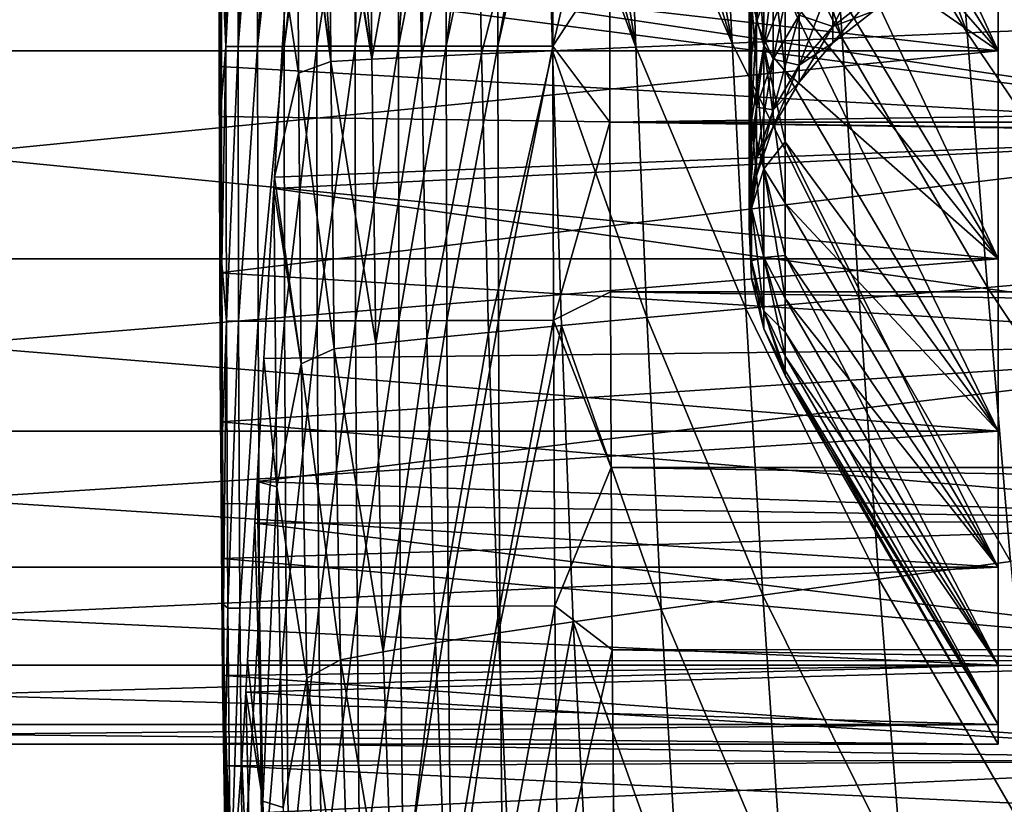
# Model space of a CAD drawing. Header units: metres. Extents: x -36 to 82, y -104 to 104.
# Tile 32 of 245: x -16.21 to -13.68, y -87.91 to -85.88. Entities that reach past the tile are written whole.
import ezdxf

# ---------------------------------------------------------------- set-up
doc = ezdxf.new("R2010")
doc.units = ezdxf.units.M
doc.layers.add('solid_FIT-SHOWER-153_SW0001', color=7, linetype='CONTINUOUS')

msp = doc.modelspace()

# ---------------------------------------------------------------- linework, layer by layer
at = {"layer": 'solid_FIT-SHOWER-153_SW0001'}
for points in [[(-13.693747, -85.964211, 6.08204), (-14.242229, -85.06414, 5.722373), (-14.242229, -84.773041, 6.135703)], [(-13.693747, -85.34288, 6.954561), (-13.693747, -85.964211, 6.08204), (-14.242229, -84.773041, 6.135703)], [(-13.693747, -85.964211, 6.08204), (-14.242229, -85.334602, 5.295258), (-14.242229, -85.06414, 5.722373)], [(-13.693747, -85.964211, -6.08204), (-14.242229, -85.06414, -5.722373), (-14.242229, -85.334602, -5.295258)], [(-13.693747, -85.964211, -6.08204), (-13.693747, -85.34288, -6.954561), (-14.242229, -85.06414, -5.722373)], [(-15.698715, -85.322723, 8.681025), (-15.699841, -85.725471, 6.865906), (-15.699694, -86.004219, 6.474555)], [(-15.698446, -86.022079, 8.680716), (-15.698715, -85.322723, 8.681025), (-15.699694, -86.004219, 6.474555)], [(-15.698034, -85.322723, 9.832598), (-15.698715, -85.322723, 8.681025), (-15.698446, -86.022079, 8.680716)], [(-15.697293, -85.322723, 11.005414), (-15.698446, -86.022079, 8.680716), (-15.6966, -86.023827, 11.0068)], [(-15.698034, -85.322723, 9.832598), (-15.698446, -86.022079, 8.680716), (-15.697293, -85.322723, 11.005414)], [(-15.697006, -85.322723, 11.453386), (-15.697293, -85.322723, 11.005414), (-15.6966, -86.023827, 11.0068)], [(-15.697006, -85.322723, 11.453386), (-15.6966, -86.023827, 11.0068), (-15.696389, -85.322723, 12.425303)], [(-15.6966, -86.023827, 11.0068), (-15.694899, -86.025307, 13.443569), (-15.69578, -85.322723, 13.423781)], [(-15.6966, -86.023827, 11.0068), (-15.69578, -85.322723, 13.423781), (-15.696389, -85.322723, 12.425303)], [(-15.695091, -85.322723, 14.648688), (-15.69578, -85.322723, 13.423781), (-15.694899, -86.025307, 13.443569)], [(-15.695091, -85.322723, 14.648688), (-15.694899, -86.025307, 13.443569), (-15.693917, -85.322624, 15.908257)], [(-15.694899, -86.025307, 13.443569), (-15.694025, -85.696106, 15.908332), (-15.693917, -85.322624, 15.908257)], [(-15.694025, -85.696106, 15.908332), (-15.682955, -85.952431, 16.056513), (-15.682787, -85.322624, 16.055962)], [(-15.678484, -85.322624, 16.082203), (-15.682787, -85.322624, 16.055962), (-15.682955, -85.952431, 16.056513)], [(-15.650944, -85.322624, 16.197258), (-15.682955, -85.952431, 16.056513), (-15.651508, -85.952408, 16.197947)], [(-15.678484, -85.322624, 16.082203), (-15.682955, -85.952431, 16.056513), (-15.650944, -85.322624, 16.197258)], [(-15.651508, -85.952408, 16.197947), (-15.600968, -85.952362, 16.33094), (-15.60015, -85.322624, 16.330116)], [(-15.651508, -85.952408, 16.197947), (-15.60015, -85.322624, 16.330116), (-15.633223, -85.322624, 16.25037)], [(-15.650944, -85.322624, 16.197258), (-15.651508, -85.952408, 16.197947), (-15.633223, -85.322624, 16.25037)], [(-15.600968, -85.952362, 16.33094), (-15.532857, -85.952309, 16.453968), (-15.531907, -85.322624, 16.453108)], [(-15.600968, -85.952362, 16.33094), (-15.531907, -85.322624, 16.453108), (-15.55957, -85.322624, 16.408035)], [(-15.60015, -85.322624, 16.330116), (-15.600968, -85.952362, 16.33094), (-15.55957, -85.322624, 16.408035)], [(-15.532857, -85.952309, 16.453968), (-15.448701, -85.95224, 16.565506), (-15.447768, -85.322624, 16.564554)], [(-15.532857, -85.952309, 16.453968), (-15.447768, -85.322624, 16.564554), (-15.459648, -85.322624, 16.550659)], [(-15.531907, -85.322624, 16.453108), (-15.532857, -85.952309, 16.453968), (-15.459648, -85.322624, 16.550659)], [(-15.412043, -85.991104, -8.616446), (-15.498736, -85.346832, -7.347347), (-15.497157, -85.323036, -7.375908)], [(-15.459282, -85.322678, -8.003595), (-15.412043, -85.991104, -8.616446), (-15.497157, -85.323036, -7.375908)], [(-15.459282, -85.322678, -8.003595), (-15.416673, -85.322403, -8.608961), (-15.412043, -85.991104, -8.616446)], [(-15.448701, -85.95224, 16.565506), (-15.350024, -85.952164, 16.664032), (-15.349268, -85.322624, 16.662924)], [(-15.448701, -85.95224, 16.565506), (-15.349268, -85.322624, 16.662924), (-15.447768, -85.322624, 16.564554)], [(-15.409795, -85.322372, -8.698772), (-15.30722, -85.985275, -9.791264), (-15.416673, -85.322403, -8.608961)], [(-15.30722, -85.985275, -9.791264), (-15.412043, -85.991104, -8.616446), (-15.416673, -85.322403, -8.608961)], [(-15.409795, -85.322372, -8.698772), (-15.364167, -85.322205, -9.24902), (-15.30722, -85.985275, -9.791264)], [(-15.364167, -85.322205, -9.24902), (-15.313869, -85.322128, -9.779718), (-15.30722, -85.985275, -9.791264)], [(-15.350024, -85.952164, 16.664032), (-15.238352, -85.952072, 16.74802), (-15.237704, -85.322624, 16.74692)], [(-15.350024, -85.952164, 16.664032), (-15.237704, -85.322624, 16.74692), (-15.336413, -85.322624, 16.673901)], [(-15.349268, -85.322624, 16.662924), (-15.350024, -85.952164, 16.664032), (-15.336413, -85.322624, 16.673901)], [(-15.188253, -85.32225, -10.860363), (-15.30722, -85.985275, -9.791264), (-15.313869, -85.322128, -9.779718)], [(-15.188253, -85.32225, -10.860363), (-15.178879, -85.979034, -10.876996), (-15.30722, -85.985275, -9.791264)], [(-15.238352, -85.952072, 16.74802), (-15.115208, -85.951973, 16.815947), (-15.114596, -85.322624, 16.815012)], [(-15.238352, -85.952072, 16.74802), (-15.114596, -85.322624, 16.815012), (-15.193788, -85.322624, 16.773836)], [(-15.237704, -85.322624, 16.74692), (-15.238352, -85.952072, 16.74802), (-15.193788, -85.322624, 16.773836)], [(-15.163419, -85.322281, -11.042918), (-15.178879, -85.979034, -10.876996), (-15.188253, -85.32225, -10.860363)], [(-15.163419, -85.322281, -11.042918), (-15.037429, -85.322411, -11.855541), (-15.178879, -85.979034, -10.876996)], [(-15.037429, -85.322411, -11.855541), (-15.02445, -85.971939, -11.877257), (-15.178879, -85.979034, -10.876996)], [(-15.114596, -85.322624, 16.815012), (-15.115208, -85.951973, 16.815947), (-15.036124, -85.322632, 16.847496)], [(-15.115208, -85.951973, 16.815947), (-14.982118, -85.951866, 16.866285), (-14.981641, -85.322632, 16.865633)], [(-15.115208, -85.951973, 16.815947), (-14.981641, -85.322632, 16.865633), (-15.036124, -85.322632, 16.847496)], [(-14.859119, -85.322571, -12.768809), (-15.02445, -85.971939, -11.877257), (-15.037429, -85.322411, -11.855541)], [(-14.859119, -85.322571, -12.768809), (-14.841363, -85.963799, -12.795661), (-15.02445, -85.971939, -11.877257)], [(-14.982118, -85.951866, 16.866285), (-14.840605, -85.951752, 16.897514), (-14.840297, -85.322632, 16.897282)], [(-14.982118, -85.951866, 16.866285), (-14.840297, -85.322632, 16.897282), (-14.867964, -85.322632, 16.892763)], [(-14.981641, -85.322632, 16.865633), (-14.982118, -85.951866, 16.866285), (-14.867964, -85.322632, 16.892763)], [(-14.627079, -85.954422, -13.635761), (-14.841363, -85.963799, -12.795661), (-14.859119, -85.322571, -12.768809)], [(-14.801741, -85.322601, -13.019699), (-14.627079, -85.954422, -13.635761), (-14.859119, -85.322571, -12.768809)], [(-14.840605, -85.951752, 16.897514), (-14.694359, -85.726753, 16.90811), (-14.693891, -85.322571, 16.90811)], [(-14.840297, -85.322632, 16.897282), (-14.840605, -85.951752, 16.897514), (-14.693891, -85.322571, 16.90811)], [(-14.801741, -85.322601, -13.019699), (-14.728289, -85.322632, -13.316748), (-14.627079, -85.954422, -13.635761)], [(-14.728289, -85.322632, -13.316748), (-14.650842, -85.322647, -13.604436), (-14.627079, -85.954422, -13.635761)], [(-14.37923, -85.943695, -14.400809), (-14.627079, -85.954422, -13.635761), (-14.650842, -85.322647, -13.604436)], [(-14.57002, -85.322655, -13.880504), (-14.37923, -85.943695, -14.400809), (-14.650842, -85.322647, -13.604436)], [(-14.57002, -85.322655, -13.880504), (-14.492005, -85.322662, -14.126589), (-14.37923, -85.943695, -14.400809)], [(-14.492005, -85.322662, -14.126589), (-14.410403, -85.322655, -14.365191), (-14.37923, -85.943695, -14.400809)], [(-14.301183, -85.322632, -14.658313), (-14.095526, -85.931526, -15.093956), (-14.410403, -85.322655, -14.365191)], [(-14.095526, -85.931526, -15.093956), (-14.37923, -85.943695, -14.400809), (-14.410403, -85.322655, -14.365191)], [(-14.301183, -85.322632, -14.658313), (-14.133816, -85.322586, -15.058307), (-14.095526, -85.931526, -15.093956)], [(-13.995459, -85.322571, -15.351662), (-13.77399, -85.917877, -15.718409), (-14.133816, -85.322586, -15.058307)], [(-13.77399, -85.917877, -15.718409), (-14.095526, -85.931526, -15.093956), (-14.133816, -85.322586, -15.058307)], [(-13.995459, -85.322571, -15.351662), (-13.821235, -85.322571, -15.681595), (-13.77399, -85.917877, -15.718409)], [(-13.412918, -85.902679, -16.277414), (-13.77399, -85.917877, -15.718409), (-13.821235, -85.322571, -15.681595)], [(-13.657469, -85.322586, -15.958105), (-13.412918, -85.902679, -16.277414), (-13.821235, -85.322571, -15.681595)], [(-19.116396, -85.34288, -6.954561), (-13.693747, -85.34288, -6.954561), (-13.693747, -85.964211, -6.08204)], [(-19.116396, -85.964211, -6.08204), (-19.116396, -85.34288, -6.954561), (-13.693747, -85.964211, -6.08204)], [(-19.116396, -85.964211, 6.08204), (-13.693747, -85.964211, 6.08204), (-13.693747, -85.34288, 6.954561)], [(-19.116396, -85.34288, 6.954561), (-19.116396, -85.964211, 6.08204), (-13.693747, -85.34288, 6.954561)], [(-15.528039, -85.804977, -6.75777), (-15.498736, -85.346832, -7.347347), (-15.49577, -86.021782, -7.349045)], [(-15.412043, -85.991104, -8.616446), (-15.49577, -86.021782, -7.349045), (-15.498736, -85.346832, -7.347347)], [(-13.693747, -86.499451, 5.154951), (-14.242229, -85.583786, 4.855386), (-14.242229, -85.334602, 5.295258)], [(-13.693747, -85.964211, 6.08204), (-13.693747, -86.499451, 5.154951), (-14.242229, -85.334602, 5.295258)], [(-13.693747, -85.964211, -6.08204), (-14.242229, -85.334602, -5.295258), (-14.242229, -85.583786, -4.855386)], [(-14.297119, -85.950859, 3.783554), (-14.328734, -85.830727, 3.735459), (-14.328734, -85.433395, 4.605486)], [(-14.297119, -85.548416, 4.664783), (-14.297119, -85.950859, 3.783554), (-14.328734, -85.433395, 4.605486)], [(-14.316468, -85.889351, 2.756963), (-14.27303, -85.768524, 2.721485), (-14.27303, -85.467865, 3.590191)], [(-14.316468, -85.58477, 3.636994), (-14.316468, -85.889351, 2.756963), (-14.27303, -85.467865, 3.590191)], [(-12.693747, -85.539261, 7.109248), (-12.693747, -86.174553, 6.217091), (-15.699841, -85.725471, 6.865906)], [(-12.693747, -86.174568, -6.217069), (-12.693747, -85.539276, -7.10923), (-15.528039, -85.804977, -6.75777)], [(-14.297119, -85.950859, -3.783554), (-14.297119, -85.548416, -4.664783), (-14.328734, -85.830727, -3.735459)], [(-14.242229, -86.015961, 3.941639), (-14.297119, -85.950859, 3.783554), (-14.297119, -85.548416, 4.664783)], [(-14.242229, -85.811089, 4.403818), (-14.242229, -86.015961, 3.941639), (-14.297119, -85.548416, 4.664783)], [(-14.242229, -85.811089, -4.403818), (-14.297119, -85.548416, -4.664783), (-14.297119, -85.950859, -3.783554)], [(-14.335262, -86.015892, 2.794118), (-14.316468, -85.889351, 2.756963), (-14.316468, -85.58477, 3.636994)], [(-14.335262, -85.707207, 3.686009), (-14.335262, -86.015892, 2.794118), (-14.316468, -85.58477, 3.636994)], [(-14.335262, -85.707207, -3.686009), (-14.316468, -85.58477, -3.636994), (-14.316468, -85.889351, -2.756963)], [(-14.316468, -85.889351, -2.756963), (-14.316468, -85.58477, -3.636994), (-14.27303, -85.768524, -2.721485)], [(-13.693747, -86.499451, 5.154951), (-14.242229, -85.811089, 4.403818), (-14.242229, -85.583786, 4.855386)], [(-13.693747, -86.499451, -5.154951), (-14.242229, -85.583786, -4.855386), (-14.242229, -85.811089, -4.403818)], [(-13.693747, -86.499451, -5.154951), (-13.693747, -85.964211, -6.08204), (-14.242229, -85.583786, -4.855386)], [(-14.27303, -85.985252, 1.828132), (-14.206524, -85.871918, 1.806289), (-14.206524, -85.657776, 2.688967)], [(-14.27303, -85.768524, 2.721485), (-14.27303, -85.985252, 1.828132), (-14.206524, -85.657776, 2.688967)], [(-15.694899, -86.025307, 13.443569), (-15.693846, -86.09362, 15.908337), (-15.694025, -85.696106, 15.908332)], [(-15.694025, -85.696106, 15.908332), (-15.693846, -86.09362, 15.908337), (-15.682955, -85.952431, 16.056513)], [(-14.328734, -86.143555, 2.831603), (-14.335262, -86.015892, 2.794118), (-14.335262, -85.707207, 3.686009)], [(-14.328734, -85.830727, 3.735459), (-14.328734, -86.143555, 2.831603), (-14.335262, -85.707207, 3.686009)], [(-14.335262, -86.015892, -2.794118), (-14.335262, -85.707207, -3.686009), (-14.316468, -85.889351, -2.756963)], [(-14.328734, -85.830727, -3.735459), (-14.335262, -85.707207, -3.686009), (-14.335262, -86.015892, -2.794118)], [(-14.119356, -85.900902, 0.897677), (-14.014685, -85.818878, 0.889845), (-14.014685, -85.692093, 1.771631)], [(-14.119356, -85.773003, 1.787225), (-14.119356, -85.900902, 0.897677), (-14.014685, -85.692093, 1.771631)], [(-12.693747, -86.174553, 6.217091), (-15.699694, -86.004219, 6.474555), (-15.699841, -85.725471, 6.865906)], [(-14.840605, -85.951752, 16.897514), (-14.693937, -86.147423, 16.90811), (-14.694359, -85.726753, 16.90811)], [(-14.694359, -85.726753, 16.90811), (-14.693937, -86.147423, 16.90811), (14.694315, -85.727478, 16.90811)], [(-14.693937, -86.147423, 16.90811), (14.693911, -86.147186, 16.90811), (14.694315, -85.727478, 16.90811)], [(-14.316468, -86.108902, 1.851965), (-14.27303, -85.985252, 1.828132), (-14.27303, -85.768524, 2.721485)], [(-14.316468, -85.889351, 2.756963), (-14.316468, -86.108902, 1.851965), (-14.27303, -85.768524, 2.721485)], [(-14.316468, -85.889351, -2.756963), (-14.27303, -85.768524, -2.721485), (-14.27303, -85.985252, -1.828132)], [(-14.27303, -85.985252, -1.828132), (-14.27303, -85.768524, -2.721485), (-14.206524, -85.871918, -1.806289)], [(-14.206524, -86.001175, 0.907252), (-14.119356, -85.900902, 0.897677), (-14.119356, -85.773003, 1.787225)], [(-14.206524, -85.871918, 1.806289), (-14.206524, -86.001175, 0.907252), (-14.119356, -85.773003, 1.787225)], [(-14.206524, -85.871918, -1.806289), (-14.119356, -85.773003, -1.787225), (-14.119356, -85.900902, -0.897677)], [(-14.119356, -85.900902, -0.897677), (-14.119356, -85.773003, -1.787225), (-14.014685, -85.818878, -0.889845)], [(-15.528039, -85.804977, -6.75777), (-15.49577, -86.021782, -7.349045), (-15.557752, -86.289536, -6.034486)], [(-12.693747, -86.174568, -6.217069), (-15.528039, -85.804977, -6.75777), (-15.557752, -86.289536, -6.034486)], [(-14.328734, -86.143555, -2.831603), (-14.328734, -85.830727, -3.735459), (-14.335262, -86.015892, -2.794118)], [(-14.297119, -86.267715, 2.86806), (-14.328734, -86.143555, 2.831603), (-14.328734, -85.830727, 3.735459)], [(-14.297119, -85.950859, 3.783554), (-14.297119, -86.267715, 2.86806), (-14.328734, -85.830727, 3.735459)], [(-14.297119, -85.950859, -3.783554), (-14.328734, -85.830727, -3.735459), (-14.328734, -86.143555, -2.831603)], [(-14.242229, -86.015961, -3.941639), (-14.242229, -85.811089, -4.403818), (-14.297119, -85.950859, -3.783554)], [(-13.693747, -86.943962, 4.18164), (-14.242229, -86.015961, 3.941639), (-14.242229, -85.811089, 4.403818)], [(-13.693747, -86.499451, 5.154951), (-13.693747, -86.943962, 4.18164), (-14.242229, -85.811089, 4.403818)], [(-13.693747, -86.499451, -5.154951), (-14.242229, -85.811089, -4.403818), (-14.242229, -86.015961, -3.941639)], [(-14.119356, -85.943665), (-14.014685, -85.861267), (-14.014685, -85.818878, 0.889845)], [(-14.119356, -85.900902, -0.897677), (-14.014685, -85.818878, -0.889845), (-14.014685, -85.861267)], [(-14.119356, -85.900902, 0.897677), (-14.119356, -85.943665), (-14.014685, -85.818878, 0.889845)], [(-14.27303, -86.116074, 0.918224), (-14.206524, -86.001175, 0.907252), (-14.206524, -85.871918, 1.806289)], [(-14.27303, -85.985252, 1.828132), (-14.27303, -86.116074, 0.918224), (-14.206524, -85.871918, 1.806289)], [(-14.27303, -85.985252, -1.828132), (-14.206524, -85.871918, -1.806289), (-14.206524, -86.001175, -0.907252)], [(-14.206524, -86.001175, -0.907252), (-14.206524, -85.871918, -1.806289), (-14.119356, -85.900902, -0.897677)], [(-14.119356, -85.900902, -0.897677), (-14.014685, -85.861267), (-14.119356, -85.943665)], [(-14.335262, -86.238403, 1.876923), (-14.316468, -86.108902, 1.851965), (-14.316468, -85.889351, 2.756963)], [(-14.335262, -86.015892, 2.794118), (-14.335262, -86.238403, 1.876923), (-14.316468, -85.889351, 2.756963)], [(-14.335262, -86.015892, -2.794118), (-14.316468, -85.889351, -2.756963), (-14.316468, -86.108902, -1.851965)], [(-14.316468, -86.108902, -1.851965), (-14.316468, -85.889351, -2.756963), (-14.27303, -85.985252, -1.828132)], [(-14.206524, -86.044395), (-14.119356, -85.943665), (-14.119356, -85.900902, 0.897677)], [(-14.206524, -86.001175, -0.907252), (-14.119356, -85.900902, -0.897677), (-14.119356, -85.943665)], [(-14.206524, -86.001175, 0.907252), (-14.206524, -86.044395), (-14.119356, -85.900902, 0.897677)], [(-13.412918, -85.902679, -16.277414), (-13.351411, -86.541275, -16.308514), (-13.77399, -85.917877, -15.718409)], [(-14.095526, -85.931526, -15.093956), (-14.051758, -86.602089, -15.126977), (-14.37923, -85.943695, -14.400809)], [(-13.77399, -85.917877, -15.718409), (-13.721395, -86.573265, -15.751563), (-14.095526, -85.931526, -15.093956)], [(-13.721395, -86.573265, -15.751563), (-14.051758, -86.602089, -15.126977), (-14.095526, -85.931526, -15.093956)], [(-13.351411, -86.541275, -16.308514), (-13.721395, -86.573265, -15.751563), (-13.77399, -85.917877, -15.718409)], [(-15.693846, -86.09362, 15.908337), (-15.693159, -86.511673, 15.908324), (-15.682955, -85.952431, 16.056513)], [(-15.693159, -86.511673, 15.908324), (-15.681575, -86.660561, 16.056499), (-15.682955, -85.952431, 16.056513)], [(-15.651508, -85.952408, 16.197947), (-15.682955, -85.952431, 16.056513), (-15.681575, -86.660561, 16.056499)], [(-15.651508, -85.952408, 16.197947), (-15.681575, -86.660561, 16.056499), (-15.65013, -86.660461, 16.197935)], [(-15.651508, -85.952408, 16.197947), (-15.65013, -86.660461, 16.197935), (-15.600968, -85.952362, 16.33094)], [(-15.65013, -86.660461, 16.197935), (-15.599591, -86.660309, 16.330931), (-15.600968, -85.952362, 16.33094)], [(-15.600968, -85.952362, 16.33094), (-15.599591, -86.660309, 16.330931), (-15.532857, -85.952309, 16.453968)], [(-15.599591, -86.660309, 16.330931), (-15.531482, -86.660088, 16.45396), (-15.532857, -85.952309, 16.453968)], [(-15.532857, -85.952309, 16.453968), (-15.531482, -86.660088, 16.45396), (-15.448701, -85.95224, 16.565506)], [(-15.531482, -86.660088, 16.45396), (-15.447327, -86.659828, 16.5655), (-15.448701, -85.95224, 16.565506)], [(-15.448701, -85.95224, 16.565506), (-15.447327, -86.659828, 16.5655), (-15.350024, -85.952164, 16.664032)], [(-15.447327, -86.659828, 16.5655), (-15.348651, -86.659515, 16.664028), (-15.350024, -85.952164, 16.664032)], [(-15.350024, -85.952164, 16.664032), (-15.348651, -86.659515, 16.664028), (-15.238352, -85.952072, 16.74802)], [(-15.348651, -86.659515, 16.664028), (-15.236979, -86.659164, 16.748016), (-15.238352, -85.952072, 16.74802)], [(-15.238352, -85.952072, 16.74802), (-15.236979, -86.659164, 16.748016), (-15.115208, -85.951973, 16.815947)], [(-15.236979, -86.659164, 16.748016), (-15.113836, -86.658775, 16.815945), (-15.115208, -85.951973, 16.815947)], [(-15.115208, -85.951973, 16.815947), (-15.113836, -86.658775, 16.815945), (-14.982118, -85.951866, 16.866285)], [(-15.113836, -86.658775, 16.815945), (-14.980746, -86.658356, 16.866285), (-14.982118, -85.951866, 16.866285)], [(-14.982118, -85.951866, 16.866285), (-14.980746, -86.658356, 16.866285), (-14.840605, -85.951752, 16.897514)], [(-14.980746, -86.658356, 16.866285), (-14.839234, -86.657913, 16.897514), (-14.840605, -85.951752, 16.897514)], [(-14.627079, -85.954422, -13.635761), (-14.598476, -86.650887, -13.663381), (-14.841363, -85.963799, -12.795661)], [(-14.840605, -85.951752, 16.897514), (-14.839234, -86.657913, 16.897514), (-14.693937, -86.147423, 16.90811)], [(-14.37923, -85.943695, -14.400809), (-14.343577, -86.627922, -14.431832), (-14.627079, -85.954422, -13.635761)], [(-14.343577, -86.627922, -14.431832), (-14.598476, -86.650887, -13.663381), (-14.627079, -85.954422, -13.635761)], [(-14.051758, -86.602089, -15.126977), (-14.343577, -86.627922, -14.431832), (-14.37923, -85.943695, -14.400809)], [(-14.297119, -86.267715, -2.86806), (-14.297119, -85.950859, -3.783554), (-14.328734, -86.143555, -2.831603)], [(-14.242229, -86.356483, 2.989932), (-14.297119, -86.267715, 2.86806), (-14.297119, -85.950859, 3.783554)], [(-14.242229, -86.197906, 3.469965), (-14.242229, -86.356483, 2.989932), (-14.297119, -85.950859, 3.783554)], [(-14.242229, -86.015961, 3.941639), (-14.242229, -86.197906, 3.469965), (-14.297119, -85.950859, 3.783554)], [(-14.242229, -86.197906, -3.469965), (-14.297119, -85.950859, -3.783554), (-14.297119, -86.267715, -2.86806)], [(-14.242229, -86.197906, -3.469965), (-14.242229, -86.015961, -3.941639), (-14.297119, -85.950859, -3.783554)], [(-14.206524, -86.001175, -0.907252), (-14.119356, -85.943665), (-14.206524, -86.044395)], [(-19.116396, -85.964211, -6.08204), (-13.693747, -85.964211, -6.08204), (-13.693747, -86.499451, -5.154951)], [(-19.116396, -86.499451, -5.154951), (-19.116396, -85.964211, -6.08204), (-13.693747, -86.499451, -5.154951)], [(-19.116396, -86.499451, 5.154951), (-13.693747, -86.499451, 5.154951), (-13.693747, -85.964211, 6.08204)], [(-19.116396, -85.964211, 6.08204), (-19.116396, -86.499451, 5.154951), (-13.693747, -85.964211, 6.08204)], [(-15.30722, -85.985275, -9.791264), (-15.296422, -86.718941, -9.80137), (-15.412043, -85.991104, -8.616446)], [(-15.178879, -85.979034, -10.876996), (-15.296422, -86.718941, -9.80137), (-15.30722, -85.985275, -9.791264)], [(-15.178879, -85.979034, -10.876996), (-15.16502, -86.70491, -10.891455), (-15.296422, -86.718941, -9.80137)], [(-15.02445, -85.971939, -11.877257), (-15.16502, -86.70491, -10.891455), (-15.178879, -85.979034, -10.876996)], [(-15.02445, -85.971939, -11.877257), (-15.006682, -86.689102, -11.896214), (-15.16502, -86.70491, -10.891455)], [(-14.841363, -85.963799, -12.795661), (-15.006682, -86.689102, -11.896214), (-15.02445, -85.971939, -11.877257)], [(-14.841363, -85.963799, -12.795661), (-14.818716, -86.671196, -12.819083), (-15.006682, -86.689102, -11.896214)], [(-14.598476, -86.650887, -13.663381), (-14.818716, -86.671196, -12.819083), (-14.841363, -85.963799, -12.795661)], [(-14.316468, -86.241432, 0.930194), (-14.27303, -86.116074, 0.918224), (-14.27303, -85.985252, 1.828132)], [(-14.316468, -86.108902, 1.851965), (-14.316468, -86.241432, 0.930194), (-14.27303, -85.985252, 1.828132)], [(-14.316468, -86.108902, -1.851965), (-14.27303, -85.985252, -1.828132), (-14.27303, -86.116074, -0.918224)], [(-14.27303, -86.116074, -0.918224), (-14.27303, -85.985252, -1.828132), (-14.206524, -86.001175, -0.907252)], [(-15.697687, -86.758064, 6.472921), (-15.699694, -86.004219, 6.474555), (-15.69958, -86.133392, 6.280743)], [(-12.693747, -86.174553, 6.217091), (-15.69958, -86.133392, 6.280743), (-15.699694, -86.004219, 6.474555)], [(-15.698446, -86.022079, 8.680716), (-15.699694, -86.004219, 6.474555), (-15.697687, -86.758064, 6.472921)], [(-15.412043, -85.991104, -8.616446), (-15.40358, -86.731789, -8.622526), (-15.49577, -86.021782, -7.349045)], [(-15.296422, -86.718941, -9.80137), (-15.40358, -86.731789, -8.622526), (-15.412043, -85.991104, -8.616446)], [(-14.27303, -86.159813), (-14.206524, -86.044395), (-14.206524, -86.001175, 0.907252)], [(-14.27303, -86.116074, -0.918224), (-14.206524, -86.001175, -0.907252), (-14.206524, -86.044395)], [(-14.27303, -86.116074, 0.918224), (-14.27303, -86.159813), (-14.206524, -86.001175, 0.907252)], [(-15.696404, -86.808098, 8.687409), (-15.698446, -86.022079, 8.680716), (-15.697687, -86.758064, 6.472921)], [(-15.6966, -86.023827, 11.0068), (-15.698446, -86.022079, 8.680716), (-15.696404, -86.808098, 8.687409)], [(-15.6966, -86.023827, 11.0068), (-15.696404, -86.808098, 8.687409), (-15.694717, -86.812782, 11.012017)], [(-15.6966, -86.023827, 11.0068), (-15.694717, -86.812782, 11.012017), (-15.694899, -86.025307, 13.443569)], [(-15.694899, -86.025307, 13.443569), (-15.693124, -86.816742, 13.44701), (-15.693846, -86.09362, 15.908337)], [(-15.694717, -86.812782, 11.012017), (-15.693124, -86.816742, 13.44701), (-15.694899, -86.025307, 13.443569)], [(-15.49577, -86.021782, -7.349045), (-15.488848, -86.770332, -7.351563), (-15.557752, -86.289536, -6.034486)], [(-15.40358, -86.731789, -8.622526), (-15.488848, -86.770332, -7.351563), (-15.49577, -86.021782, -7.349045)], [(-14.328734, -86.369049, 1.902103), (-14.335262, -86.238403, 1.876923), (-14.335262, -86.015892, 2.794118)], [(-14.328734, -86.143555, 2.831603), (-14.328734, -86.369049, 1.902103), (-14.335262, -86.015892, 2.794118)], [(-14.335262, -86.238403, -1.876923), (-14.335262, -86.015892, -2.794118), (-14.316468, -86.108902, -1.851965)], [(-14.328734, -86.143555, -2.831603), (-14.335262, -86.015892, -2.794118), (-14.335262, -86.238403, -1.876923)], [(-13.693747, -86.943962, 4.18164), (-14.242229, -86.197906, 3.469965), (-14.242229, -86.015961, 3.941639)], [(-13.693747, -86.943962, -4.18164), (-14.242229, -86.015961, -3.941639), (-14.242229, -86.197906, -3.469965)], [(-13.693747, -86.943962, -4.18164), (-13.693747, -86.499451, -5.154951), (-14.242229, -86.015961, -3.941639)], [(-14.27303, -86.116074, -0.918224), (-14.206524, -86.044395), (-14.27303, -86.159813)], [(-15.693124, -86.816742, 13.44701), (-15.693159, -86.511673, 15.908324), (-15.693846, -86.09362, 15.908337)], [(-14.335262, -86.372719, 0.94273), (-14.316468, -86.241432, 0.930194), (-14.316468, -86.108902, 1.851965)], [(-14.335262, -86.238403, 1.876923), (-14.335262, -86.372719, 0.94273), (-14.316468, -86.108902, 1.851965)], [(-14.335262, -86.238403, -1.876923), (-14.316468, -86.108902, -1.851965), (-14.316468, -86.241432, -0.930194)], [(-14.316468, -86.241432, -0.930194), (-14.316468, -86.108902, -1.851965), (-14.27303, -86.116074, -0.918224)], [(-15.697687, -86.758064, 6.472921), (-15.69958, -86.133392, 6.280743), (-15.698634, -86.535515, 5.615913)], [(-12.693747, -86.174553, 6.217091), (-15.698634, -86.535515, 5.615913), (-15.69958, -86.133392, 6.280743)], [(-14.316468, -86.285744), (-14.27303, -86.159813), (-14.27303, -86.116074, 0.918224)], [(-14.316468, -86.241432, -0.930194), (-14.27303, -86.116074, -0.918224), (-14.27303, -86.159813)], [(-14.316468, -86.241432, 0.930194), (-14.316468, -86.285744), (-14.27303, -86.116074, 0.918224)], [(-14.839234, -86.657913, 16.897514), (-14.692628, -86.584595, 16.90811), (-14.693937, -86.147423, 16.90811)], [(-14.693937, -86.147423, 16.90811), (14.692636, -86.581688, 16.90811), (14.693911, -86.147186, 16.90811)], [(-14.693937, -86.147423, 16.90811), (-14.692628, -86.584595, 16.90811), (14.692636, -86.581688, 16.90811)], [(-14.328734, -86.369049, -1.902103), (-14.328734, -86.143555, -2.831603), (-14.335262, -86.238403, -1.876923)], [(-14.297119, -86.496117, 1.926593), (-14.328734, -86.369049, 1.902103), (-14.328734, -86.143555, 2.831603)], [(-14.297119, -86.267715, 2.86806), (-14.297119, -86.496117, 1.926593), (-14.328734, -86.143555, 2.831603)], [(-14.297119, -86.267715, -2.86806), (-14.328734, -86.143555, -2.831603), (-14.328734, -86.369049, -1.902103)], [(-14.316468, -86.241432, -0.930194), (-14.27303, -86.159813), (-14.316468, -86.285744)], [(-12.693747, -86.174553, 6.217091), (-12.693747, -86.721474, 5.269662), (-15.698634, -86.535515, 5.615913)], [(-12.693747, -86.174568, -6.217069), (-15.557752, -86.289536, -6.034486), (-15.559492, -86.318245, -5.987666)], [(-12.693747, -86.721481, -5.26964), (-12.693747, -86.174568, -6.217069), (-15.559492, -86.318245, -5.987666)], [(-14.242229, -86.356483, -2.989932), (-14.242229, -86.197906, -3.469965), (-14.297119, -86.267715, -2.86806)], [(-13.693747, -87.294403, 3.169119), (-14.242229, -86.356483, 2.989932), (-14.242229, -86.197906, 3.469965)], [(-13.693747, -86.943962, 4.18164), (-13.693747, -87.294403, 3.169119), (-14.242229, -86.197906, 3.469965)], [(-13.693747, -86.943962, -4.18164), (-14.242229, -86.197906, -3.469965), (-14.242229, -86.356483, -2.989932)], [(-14.328734, -86.505165, 0.955377), (-14.335262, -86.372719, 0.94273), (-14.335262, -86.238403, 1.876923)], [(-14.328734, -86.369049, 1.902103), (-14.328734, -86.505165, 0.955377), (-14.335262, -86.238403, 1.876923)], [(-14.335262, -86.372719, -0.94273), (-14.335262, -86.238403, -1.876923), (-14.316468, -86.241432, -0.930194)], [(-14.328734, -86.369049, -1.902103), (-14.335262, -86.238403, -1.876923), (-14.335262, -86.372719, -0.94273)], [(-14.335262, -86.417625), (-14.316468, -86.285744), (-14.316468, -86.241432, 0.930194)], [(-14.335262, -86.372719, -0.94273), (-14.316468, -86.241432, -0.930194), (-14.316468, -86.285744)], [(-14.335262, -86.372719, 0.94273), (-14.335262, -86.417625), (-14.316468, -86.241432, 0.930194)], [(-15.488848, -86.770332, -7.351563), (-15.559492, -86.318245, -5.987666), (-15.557752, -86.289536, -6.034486)], [(-14.335262, -86.372719, -0.94273), (-14.316468, -86.285744), (-14.335262, -86.417625)], [(-14.297119, -86.496117, -1.926593), (-14.297119, -86.267715, -2.86806), (-14.328734, -86.369049, -1.902103)], [(-14.242229, -86.602089, 2.00943), (-14.297119, -86.496117, 1.926593), (-14.297119, -86.267715, 2.86806)], [(-14.242229, -86.491325, 2.502696), (-14.242229, -86.602089, 2.00943), (-14.297119, -86.267715, 2.86806)], [(-14.242229, -86.356483, 2.989932), (-14.242229, -86.491325, 2.502696), (-14.297119, -86.267715, 2.86806)], [(-14.242229, -86.491325, -2.502696), (-14.297119, -86.267715, -2.86806), (-14.297119, -86.496117, -1.926593)], [(-14.242229, -86.491325, -2.502696), (-14.242229, -86.356483, -2.989932), (-14.297119, -86.267715, -2.86806)], [(-15.559492, -86.318245, -5.987666), (-15.551653, -87.087082, -5.984664), (-15.584996, -86.756088, -5.202185)], [(-12.693747, -86.721481, -5.26964), (-15.559492, -86.318245, -5.987666), (-15.584996, -86.756088, -5.202185)], [(-15.488848, -86.770332, -7.351563), (-15.551653, -87.087082, -5.984664), (-15.559492, -86.318245, -5.987666)], [(-13.693747, -87.294403, 3.169119), (-14.242229, -86.491325, 2.502696), (-14.242229, -86.356483, 2.989932)], [(-13.693747, -87.294403, -3.169119), (-14.242229, -86.356483, -2.989932), (-14.242229, -86.491325, -2.502696)], [(-13.693747, -87.294403, -3.169119), (-13.693747, -86.943962, -4.18164), (-14.242229, -86.356483, -2.989932)], [(-14.328734, -86.505165, -0.955377), (-14.328734, -86.369049, -1.902103), (-14.335262, -86.372719, -0.94273)], [(-14.328734, -86.550674), (-14.335262, -86.417625), (-14.335262, -86.372719, 0.94273)], [(-14.328734, -86.505165, -0.955377), (-14.335262, -86.372719, -0.94273), (-14.335262, -86.417625)], [(-14.328734, -86.505165, 0.955377), (-14.328734, -86.550674), (-14.335262, -86.372719, 0.94273)], [(-14.297119, -86.633987, 0.967678), (-14.328734, -86.505165, 0.955377), (-14.328734, -86.369049, 1.902103)], [(-14.297119, -86.496117, 1.926593), (-14.297119, -86.633987, 0.967678), (-14.328734, -86.369049, 1.902103)], [(-14.297119, -86.496117, -1.926593), (-14.328734, -86.369049, -1.902103), (-14.328734, -86.505165, -0.955377)], [(-14.328734, -86.505165, -0.955377), (-14.335262, -86.417625), (-14.328734, -86.550674)], [(-14.242229, -86.602089, -2.00943), (-14.242229, -86.491325, -2.502696), (-14.297119, -86.496117, -1.926593)], [(-13.693747, -87.546722, 2.12894), (-14.242229, -86.602089, 2.00943), (-14.242229, -86.491325, 2.502696)], [(-13.693747, -87.294403, 3.169119), (-13.693747, -87.546722, 2.12894), (-14.242229, -86.491325, 2.502696)], [(-13.693747, -87.294403, -3.169119), (-14.242229, -86.491325, -2.502696), (-14.242229, -86.602089, -2.00943)], [(-19.116396, -86.499451, -5.154951), (-13.693747, -86.499451, -5.154951), (-13.693747, -86.943962, -4.18164)], [(-19.116396, -86.943962, -4.18164), (-19.116396, -86.499451, -5.154951), (-13.693747, -86.943962, -4.18164)], [(-19.116396, -86.943962, 4.18164), (-13.693747, -86.943962, 4.18164), (-13.693747, -86.499451, 5.154951)], [(-19.116396, -86.499451, 5.154951), (-19.116396, -86.943962, 4.18164), (-13.693747, -86.499451, 5.154951)], [(-15.693159, -86.511673, 15.908324), (-15.69167, -86.943977, 15.908302), (-15.681575, -86.660561, 16.056499)], [(-15.693124, -86.816742, 13.44701), (-15.69167, -86.943977, 15.908302), (-15.693159, -86.511673, 15.908324)], [(-14.297119, -86.633987, -0.967678), (-14.297119, -86.496117, -1.926593), (-14.328734, -86.505165, -0.955377)], [(-14.297119, -86.680084), (-14.328734, -86.550674), (-14.328734, -86.505165, 0.955377)], [(-14.297119, -86.633987, -0.967678), (-14.328734, -86.505165, -0.955377), (-14.328734, -86.550674)], [(-14.297119, -86.633987, 0.967678), (-14.297119, -86.680084), (-14.328734, -86.505165, 0.955377)], [(-14.242229, -86.750404, 1.009577), (-14.297119, -86.633987, 0.967678), (-14.297119, -86.496117, 1.926593)], [(-14.242229, -86.688515, 1.511324), (-14.242229, -86.750404, 1.009577), (-14.297119, -86.496117, 1.926593)], [(-14.242229, -86.602089, 2.00943), (-14.242229, -86.688515, 1.511324), (-14.297119, -86.496117, 1.926593)], [(-14.242229, -86.688515, -1.511324), (-14.297119, -86.496117, -1.926593), (-14.297119, -86.633987, -0.967678)], [(-14.242229, -86.688515, -1.511324), (-14.242229, -86.602089, -2.00943), (-14.297119, -86.496117, -1.926593)], [(-15.697687, -86.758064, 6.472921), (-15.698634, -86.535515, 5.615913), (-15.696327, -86.919609, 4.866383)], [(-12.693747, -86.721474, 5.269662), (-15.696327, -86.919609, 4.866383), (-15.698634, -86.535515, 5.615913)], [(-13.351411, -86.541275, -16.308514), (-13.284221, -87.229584, -16.333746), (-13.721395, -86.573265, -15.751563)], [(-14.297119, -86.633987, -0.967678), (-14.328734, -86.550674), (-14.297119, -86.680084)], [(-14.839234, -86.657913, 16.897514), (-14.690834, -87.037506, 16.90811), (-14.692628, -86.584595, 16.90811)], [(-14.692628, -86.584595, 16.90811), (14.69087, -87.030174, 16.90811), (14.692636, -86.581688, 16.90811)], [(-14.692628, -86.584595, 16.90811), (-14.690834, -87.037506, 16.90811), (14.69087, -87.030174, 16.90811)], [(-13.721395, -86.573265, -15.751563), (-13.66229, -87.279709, -15.778996), (-14.051758, -86.602089, -15.126977)], [(-13.284221, -87.229584, -16.333746), (-13.66229, -87.279709, -15.778996), (-13.721395, -86.573265, -15.751563)], [(-14.051758, -86.602089, -15.126977), (-14.000814, -87.325027, -15.154653), (-14.343577, -86.627922, -14.431832)], [(-13.693747, -87.546722, 2.12894), (-14.242229, -86.688515, 1.511324), (-14.242229, -86.602089, 2.00943)], [(-13.693747, -87.546722, -2.12894), (-14.242229, -86.602089, -2.00943), (-14.242229, -86.688515, -1.511324)], [(-13.693747, -87.546722, -2.12894), (-13.693747, -87.294403, -3.169119), (-14.242229, -86.602089, -2.00943)], [(-13.66229, -87.279709, -15.778996), (-14.000814, -87.325027, -15.154653), (-14.051758, -86.602089, -15.126977)], [(-14.343577, -86.627922, -14.431832), (-14.300273, -87.365799, -14.458056), (-14.598476, -86.650887, -13.663381)], [(-14.000814, -87.325027, -15.154653), (-14.300273, -87.365799, -14.458056), (-14.343577, -86.627922, -14.431832)], [(-14.242229, -86.800003), (-14.297119, -86.680084), (-14.297119, -86.633987, 0.967678)], [(-14.242229, -86.78759, -0.505397), (-14.297119, -86.633987, -0.967678), (-14.297119, -86.680084)], [(-14.242229, -86.78759, 0.505397), (-14.242229, -86.800003), (-14.297119, -86.633987, 0.967678)], [(-14.242229, -86.750404, 1.009577), (-14.242229, -86.78759, 0.505397), (-14.297119, -86.633987, 0.967678)], [(-14.242229, -86.750404, -1.009577), (-14.242229, -86.688515, -1.511324), (-14.297119, -86.633987, -0.967678)], [(-14.242229, -86.78759, -0.505397), (-14.242229, -86.750404, -1.009577), (-14.297119, -86.633987, -0.967678)], [(-15.69167, -86.943977, 15.908302), (-15.689095, -87.389954, 15.908265), (-15.681575, -86.660561, 16.056499)], [(-15.689095, -87.389954, 15.908265), (-15.67789, -87.399658, 16.056437), (-15.681575, -86.660561, 16.056499)], [(-15.65013, -86.660461, 16.197935), (-15.681575, -86.660561, 16.056499), (-15.67789, -87.399658, 16.056437)], [(-15.65013, -86.660461, 16.197935), (-15.67789, -87.399658, 16.056437), (-15.646453, -87.399437, 16.197882)], [(-15.65013, -86.660461, 16.197935), (-15.646453, -87.399437, 16.197882), (-15.599591, -86.660309, 16.330931)], [(-15.646453, -87.399437, 16.197882), (-15.595921, -87.399086, 16.330885), (-15.599591, -86.660309, 16.330931)], [(-15.599591, -86.660309, 16.330931), (-15.595921, -87.399086, 16.330885), (-15.531482, -86.660088, 16.45396)], [(-15.595921, -87.399086, 16.330885), (-15.527816, -87.398613, 16.453922), (-15.531482, -86.660088, 16.45396)], [(-15.531482, -86.660088, 16.45396), (-15.527816, -87.398613, 16.453922), (-15.447327, -86.659828, 16.5655)], [(-15.527816, -87.398613, 16.453922), (-15.443664, -87.398033, 16.565472), (-15.447327, -86.659828, 16.5655)], [(-15.447327, -86.659828, 16.5655), (-15.443664, -87.398033, 16.565472), (-15.348651, -86.659515, 16.664028)], [(-15.443664, -87.398033, 16.565472), (-15.34499, -87.397346, 16.664007), (-15.348651, -86.659515, 16.664028)], [(-15.348651, -86.659515, 16.664028), (-15.34499, -87.397346, 16.664007), (-15.236979, -86.659164, 16.748016)], [(-15.34499, -87.397346, 16.664007), (-15.233319, -87.396576, 16.748003), (-15.236979, -86.659164, 16.748016)], [(-15.236979, -86.659164, 16.748016), (-15.233319, -87.396576, 16.748003), (-15.113836, -86.658775, 16.815945)], [(-15.233319, -87.396576, 16.748003), (-15.110176, -87.395721, 16.815935), (-15.113836, -86.658775, 16.815945)], [(-15.113836, -86.658775, 16.815945), (-15.110176, -87.395721, 16.815935), (-14.980746, -86.658356, 16.866285)], [(-15.110176, -87.395721, 16.815935), (-14.977084, -87.394798, 16.866282), (-14.980746, -86.658356, 16.866285)], [(-14.818716, -86.671196, -12.819083), (-14.980804, -87.463531, -11.912292), (-15.006682, -86.689102, -11.896214)], [(-14.818716, -86.671196, -12.819083), (-14.787985, -87.434692, -12.839012), (-14.980804, -87.463531, -11.912292)], [(-14.980746, -86.658356, 16.866285), (-14.977084, -87.394798, 16.866282), (-14.839234, -86.657913, 16.897514)], [(-14.977084, -87.394798, 16.866282), (-14.83557, -87.393814, 16.897512), (-14.839234, -86.657913, 16.897514)], [(-14.839234, -86.657913, 16.897514), (-14.83557, -87.393814, 16.897512), (-14.690834, -87.037506, 16.90811)], [(-14.598476, -86.650887, -13.663381), (-14.561932, -87.402245, -13.686845), (-14.818716, -86.671196, -12.819083)], [(-14.561932, -87.402245, -13.686845), (-14.787985, -87.434692, -12.839012), (-14.818716, -86.671196, -12.819083)], [(-14.300273, -87.365799, -14.458056), (-14.561932, -87.402245, -13.686845), (-14.598476, -86.650887, -13.663381)], [(-15.006682, -86.689102, -11.896214), (-15.14312, -87.489182, -10.903577), (-15.16502, -86.70491, -10.891455)], [(-15.006682, -86.689102, -11.896214), (-14.980804, -87.463531, -11.912292), (-15.14312, -87.489182, -10.903577)], [(-14.242229, -86.78759, -0.505397), (-14.297119, -86.680084), (-14.242229, -86.800003)], [(-13.693747, -87.699036, 1.069626), (-14.242229, -86.750404, 1.009577), (-14.242229, -86.688515, 1.511324)], [(-13.693747, -87.546722, 2.12894), (-13.693747, -87.699036, 1.069626), (-14.242229, -86.688515, 1.511324)], [(-13.693747, -87.546722, -2.12894), (-14.242229, -86.688515, -1.511324), (-14.242229, -86.750404, -1.009577)], [(-12.693747, -86.721474, 5.269662), (-12.693747, -87.175964, 4.274669), (-15.696327, -86.919609, 4.866383)], [(-12.693747, -86.721481, -5.26964), (-15.584996, -86.756088, -5.202185), (-15.602515, -87.072952, -4.523563)], [(-12.693747, -87.175972, -4.274648), (-12.693747, -86.721481, -5.26964), (-15.602515, -87.072952, -4.523563)], [(-15.296422, -86.718941, -9.80137), (-15.277726, -87.512115, -9.809608), (-15.40358, -86.731789, -8.622526)], [(-15.16502, -86.70491, -10.891455), (-15.277726, -87.512115, -9.809608), (-15.296422, -86.718941, -9.80137)], [(-15.16502, -86.70491, -10.891455), (-15.14312, -87.489182, -10.903577), (-15.277726, -87.512115, -9.809608)], [(-15.40358, -86.731789, -8.622526), (-15.387415, -87.533051, -8.627121), (-15.488848, -86.770332, -7.351563)], [(-15.277726, -87.512115, -9.809608), (-15.387415, -87.533051, -8.627121), (-15.40358, -86.731789, -8.622526)], [(-15.697687, -86.758064, 6.472921), (-15.696327, -86.919609, 4.866383), (-15.694289, -87.13044, 4.386775)], [(-15.691113, -87.581482, 6.480654), (-15.697687, -86.758064, 6.472921), (-15.694289, -87.13044, 4.386775)], [(-15.696404, -86.808098, 8.687409), (-15.697687, -86.758064, 6.472921), (-15.691113, -87.581482, 6.480654)], [(-15.551653, -87.087082, -5.984664), (-15.602515, -87.072952, -4.523563), (-15.584996, -86.756088, -5.202185)], [(-15.488848, -86.770332, -7.351563), (-15.474348, -87.579979, -7.352877), (-15.551653, -87.087082, -5.984664)], [(-15.387415, -87.533051, -8.627121), (-15.474348, -87.579979, -7.352877), (-15.488848, -86.770332, -7.351563)], [(-13.693747, -87.699036, 1.069626), (-14.242229, -86.78759, 0.505397), (-14.242229, -86.750404, 1.009577)], [(-13.693747, -87.699036, -1.069626), (-14.242229, -86.750404, -1.009577), (-14.242229, -86.78759, -0.505397)], [(-13.693747, -87.699036, -1.069626), (-13.693747, -87.546722, -2.12894), (-14.242229, -86.750404, -1.009577)], [(-13.693747, -87.75), (-14.242229, -86.800003), (-14.242229, -86.78759, 0.505397)], [(-13.693747, -87.699036, -1.069626), (-14.242229, -86.78759, -0.505397), (-14.242229, -86.800003)], [(-13.693747, -87.699036, 1.069626), (-13.693747, -87.75), (-14.242229, -86.78759, 0.505397)], [(-15.689759, -87.665123, 8.694335), (-15.696404, -86.808098, 8.687409), (-15.691113, -87.581482, 6.480654)], [(-15.694717, -86.812782, 11.012017), (-15.696404, -86.808098, 8.687409), (-15.689759, -87.665123, 8.694335)], [(-15.694717, -86.812782, 11.012017), (-15.689759, -87.665123, 8.694335), (-15.688563, -87.673584, 11.017385)], [(-15.694717, -86.812782, 11.012017), (-15.688563, -87.673584, 11.017385), (-15.693124, -86.816742, 13.44701)], [(-15.693124, -86.816742, 13.44701), (-15.687366, -87.680717, 13.450541), (-15.69167, -86.943977, 15.908302)], [(-15.688563, -87.673584, 11.017385), (-15.687366, -87.680717, 13.450541), (-15.693124, -86.816742, 13.44701)], [(-13.693747, -87.75), (-13.693747, -87.699036, -1.069626), (-14.242229, -86.800003)], [(-12.693747, -87.175964, 4.274669), (-15.694289, -87.13044, 4.386775), (-15.696327, -86.919609, 4.866383)], [(-19.116396, -86.943962, -4.18164), (-13.693747, -86.943962, -4.18164), (-13.693747, -87.294403, -3.169119)], [(-19.116396, -87.294403, -3.169119), (-19.116396, -86.943962, -4.18164), (-13.693747, -87.294403, -3.169119)], [(-19.116396, -87.294403, 3.169119), (-13.693747, -87.294403, 3.169119), (-13.693747, -86.943962, 4.18164)], [(-19.116396, -86.943962, 4.18164), (-19.116396, -87.294403, 3.169119), (-13.693747, -86.943962, 4.18164)], [(-15.687366, -87.680717, 13.450541), (-15.689095, -87.389954, 15.908265), (-15.69167, -86.943977, 15.908302)], [(-14.83557, -87.393814, 16.897512), (-14.688151, -87.50692, 16.90811), (-14.690834, -87.037506, 16.90811)], [(-14.690834, -87.037506, 16.90811), (14.688234, -87.493462, 16.90811), (14.69087, -87.030174, 16.90811)], [(-14.690834, -87.037506, 16.90811), (-14.688151, -87.50692, 16.90811), (14.688234, -87.493462, 16.90811)], [(-15.608338, -87.180496, -4.263458), (-15.602515, -87.072952, -4.523563), (-15.588002, -87.896576, -4.515274)], [(-12.693747, -87.175972, -4.274648), (-15.602515, -87.072952, -4.523563), (-15.608338, -87.180496, -4.263458)], [(-15.551653, -87.087082, -5.984664), (-15.588002, -87.896576, -4.515274), (-15.602515, -87.072952, -4.523563)], [(-15.551653, -87.087082, -5.984664), (-15.535207, -87.913498, -5.982852), (-15.588002, -87.896576, -4.515274)], [(-15.474348, -87.579979, -7.352877), (-15.535207, -87.913498, -5.982852), (-15.551653, -87.087082, -5.984664)], [(-15.683806, -87.984482, 4.38144), (-15.694289, -87.13044, 4.386775), (-15.692497, -87.271515, 4.027958)], [(-12.693747, -87.175964, 4.274669), (-15.692497, -87.271515, 4.027958), (-15.694289, -87.13044, 4.386775)], [(-15.691113, -87.581482, 6.480654), (-15.694289, -87.13044, 4.386775), (-15.683806, -87.984482, 4.38144)], [(-12.693747, -87.175964, 4.274669), (-12.693747, -87.534218, 3.239716), (-15.692497, -87.271515, 4.027958)], [(-12.693747, -87.534225, -3.239698), (-12.693747, -87.175972, -4.274648), (-15.608338, -87.180496, -4.263458)], [(-15.608338, -87.180496, -4.263458), (-15.588002, -87.896576, -4.515274), (-15.627097, -87.535126, -3.236666)], [(-12.693747, -87.534225, -3.239698), (-15.608338, -87.180496, -4.263458), (-15.627097, -87.535126, -3.236666)], [(-15.683806, -87.984482, 4.38144), (-15.692497, -87.271515, 4.027958), (-15.687118, -87.573418, 3.10313)], [(-12.693747, -87.534218, 3.239716), (-15.687118, -87.573418, 3.10313), (-15.692497, -87.271515, 4.027958)], [(-13.66229, -87.279709, -15.778996), (-13.594193, -88.02816, -15.800428), (-14.000814, -87.325027, -15.154653)], [(-19.116396, -87.294403, -3.169119), (-13.693747, -87.294403, -3.169119), (-13.693747, -87.546722, -2.12894)], [(-19.116396, -87.546722, -2.12894), (-19.116396, -87.294403, -3.169119), (-13.693747, -87.546722, -2.12894)], [(-19.116396, -87.546722, 2.12894), (-13.693747, -87.546722, 2.12894), (-13.693747, -87.294403, 3.169119)], [(-19.116396, -87.294403, 3.169119), (-19.116396, -87.546722, 2.12894), (-13.693747, -87.294403, 3.169119)], [(-14.000814, -87.325027, -15.154653), (-13.939928, -88.091049, -15.17661), (-14.300273, -87.365799, -14.458056)], [(-13.594193, -88.02816, -15.800428), (-13.939928, -88.091049, -15.17661), (-14.000814, -87.325027, -15.154653)], [(-14.300273, -87.365799, -14.458056), (-14.246299, -88.147789, -14.47905), (-14.561932, -87.402245, -13.686845)], [(-13.939928, -88.091049, -15.17661), (-14.246299, -88.147789, -14.47905), (-14.300273, -87.365799, -14.458056)], [(-15.689095, -87.389954, 15.908265), (-15.685081, -87.855896, 15.90819), (-15.67789, -87.399658, 16.056437)], [(-15.687366, -87.680717, 13.450541), (-15.685081, -87.855896, 15.90819), (-15.689095, -87.389954, 15.908265)], [(-15.685081, -87.855896, 15.90819), (-15.670968, -88.139626, 16.056314), (-15.67789, -87.399658, 16.056437)], [(-15.646453, -87.399437, 16.197882), (-15.67789, -87.399658, 16.056437), (-15.670968, -88.139626, 16.056314)], [(-15.646453, -87.399437, 16.197882), (-15.670968, -88.139626, 16.056314), (-15.639547, -88.139252, 16.197775)], [(-15.646453, -87.399437, 16.197882), (-15.639547, -88.139252, 16.197775), (-15.595921, -87.399086, 16.330885)], [(-15.639547, -88.139252, 16.197775), (-15.589025, -88.138641, 16.330795), (-15.595921, -87.399086, 16.330885)], [(-15.595921, -87.399086, 16.330885), (-15.589025, -88.138641, 16.330795), (-15.527816, -87.398613, 16.453922)], [(-15.589025, -88.138641, 16.330795), (-15.520929, -88.137833, 16.45385), (-15.527816, -87.398613, 16.453922)], [(-15.527816, -87.398613, 16.453922), (-15.520929, -88.137833, 16.45385), (-15.443664, -87.398033, 16.565472)], [(-15.520929, -88.137833, 16.45385), (-15.436783, -88.136826, 16.565416), (-15.443664, -87.398033, 16.565472)], [(-15.443664, -87.398033, 16.565472), (-15.436783, -88.136826, 16.565416), (-15.34499, -87.397346, 16.664007)], [(-15.436783, -88.136826, 16.565416), (-15.338111, -88.135643, 16.663965), (-15.34499, -87.397346, 16.664007)], [(-15.34499, -87.397346, 16.664007), (-15.338111, -88.135643, 16.663965), (-15.233319, -87.396576, 16.748003)], [(-15.338111, -88.135643, 16.663965), (-15.226439, -88.134308, 16.747976), (-15.233319, -87.396576, 16.748003)], [(-15.233319, -87.396576, 16.748003), (-15.226439, -88.134308, 16.747976), (-15.110176, -87.395721, 16.815935)], [(-15.226439, -88.134308, 16.747976), (-15.103292, -88.132835, 16.81592), (-15.110176, -87.395721, 16.815935)], [(-15.110176, -87.395721, 16.815935), (-15.103292, -88.132835, 16.81592), (-14.977084, -87.394798, 16.866282)], [(-15.103292, -88.132835, 16.81592), (-14.970196, -88.131241, 16.866274), (-14.977084, -87.394798, 16.866282)], [(-14.977084, -87.394798, 16.866282), (-14.970196, -88.131241, 16.866274), (-14.83557, -87.393814, 16.897512)], [(-14.970196, -88.131241, 16.866274), (-14.828674, -88.129555, 16.897511), (-14.83557, -87.393814, 16.897512)], [(-14.83557, -87.393814, 16.897512), (-14.828674, -88.129555, 16.897511), (-14.688151, -87.50692, 16.90811)], [(-14.561932, -87.402245, -13.686845), (-14.514222, -88.198692, -13.705699), (-14.787985, -87.434692, -12.839012)], [(-14.246299, -88.147789, -14.47905), (-14.514222, -88.198692, -13.705699), (-14.561932, -87.402245, -13.686845)], [(-14.787985, -87.434692, -12.839012), (-14.943323, -88.284843, -11.925061), (-14.980804, -87.463531, -11.912292)], [(-14.787985, -87.434692, -12.839012), (-14.74579, -88.244209, -12.854998), (-14.943323, -88.284843, -11.925061)], [(-14.514222, -88.198692, -13.705699), (-14.74579, -88.244209, -12.854998), (-14.787985, -87.434692, -12.839012)], [(-14.980804, -87.463531, -11.912292), (-15.109612, -88.321159, -10.912977), (-15.14312, -87.489182, -10.903577)], [(-14.980804, -87.463531, -11.912292), (-14.943323, -88.284843, -11.925061), (-15.109612, -88.321159, -10.912977)], [(-15.14312, -87.489182, -10.903577), (-15.247529, -88.353745, -9.815642), (-15.277726, -87.512115, -9.809608)], [(-15.14312, -87.489182, -10.903577), (-15.109612, -88.321159, -10.912977), (-15.247529, -88.353745, -9.815642)], [(-14.828674, -88.129555, 16.897511), (-14.683362, -87.995102, 16.90811), (-14.688151, -87.50692, 16.90811)], [(-14.688151, -87.50692, 16.90811), (14.683593, -87.973969, 16.90811), (14.688234, -87.493462, 16.90811)], [(-14.688151, -87.50692, 16.90811), (-14.683362, -87.995102, 16.90811), (14.683593, -87.973969, 16.90811)], [(-12.693747, -87.534218, 3.239716), (-12.693747, -87.79213, 2.176212), (-15.687118, -87.573418, 3.10313)], [(-12.693747, -87.534225, -3.239698), (-15.627097, -87.535126, -3.236666), (-15.631537, -87.615929, -2.947225)], [(-12.693747, -87.79213, -2.1762), (-12.693747, -87.534225, -3.239698), (-15.631537, -87.615929, -2.947225)], [(-15.387415, -87.533051, -8.627121), (-15.359943, -88.383484, -8.629951), (-15.474348, -87.579979, -7.352877)], [(-15.277726, -87.512115, -9.809608), (-15.247529, -88.353745, -9.815642), (-15.387415, -87.533051, -8.627121)], [(-15.247529, -88.353745, -9.815642), (-15.359943, -88.383484, -8.629951), (-15.387415, -87.533051, -8.627121)], [(-19.116396, -87.546722, -2.12894), (-13.693747, -87.546722, -2.12894), (-13.693747, -87.699036, -1.069626)], [(-19.116396, -87.699036, -1.069626), (-19.116396, -87.546722, -2.12894), (-13.693747, -87.699036, -1.069626)], [(-19.116396, -87.699036, 1.069626), (-13.693747, -87.699036, 1.069626), (-13.693747, -87.546722, 2.12894)], [(-19.116396, -87.546722, 2.12894), (-19.116396, -87.699036, 1.069626), (-13.693747, -87.546722, 2.12894)], [(-15.588002, -87.896576, -4.515274), (-15.631537, -87.615929, -2.947225), (-15.627097, -87.535126, -3.236666)], [(-15.677562, -88.457726, 6.488598), (-15.691113, -87.581482, 6.480654), (-15.683806, -87.984482, 4.38144)], [(-15.689759, -87.665123, 8.694335), (-15.691113, -87.581482, 6.480654), (-15.677562, -88.457726, 6.488598)], [(-15.683806, -87.984482, 4.38144), (-15.687118, -87.573418, 3.10313), (-15.682394, -87.74778, 2.395291)], [(-12.693747, -87.79213, 2.176212), (-15.682394, -87.74778, 2.395291), (-15.687118, -87.573418, 3.10313)], [(-15.474348, -87.579979, -7.352877), (-15.448707, -88.438965, -7.352773), (-15.535207, -87.913498, -5.982852)], [(-15.359943, -88.383484, -8.629951), (-15.448707, -88.438965, -7.352773), (-15.474348, -87.579979, -7.352877)], [(-15.631537, -87.615929, -2.947225), (-15.611023, -88.484238, -2.942952), (-15.641883, -87.793564, -2.169186)], [(-12.693747, -87.79213, -2.1762), (-15.631537, -87.615929, -2.947225), (-15.641883, -87.793564, -2.169186)], [(-15.588002, -87.896576, -4.515274), (-15.611023, -88.484238, -2.942952), (-15.631537, -87.615929, -2.947225)], [(-15.675976, -88.577492, 8.701399), (-15.689759, -87.665123, 8.694335), (-15.677562, -88.457726, 6.488598)], [(-15.688563, -87.673584, 11.017385), (-15.689759, -87.665123, 8.694335), (-15.675976, -88.577492, 8.701399)], [(-15.688563, -87.673584, 11.017385), (-15.675976, -88.577492, 8.701399), (-15.675739, -88.590218, 11.022846)], [(-15.688563, -87.673584, 11.017385), (-15.675739, -88.590218, 11.022846), (-15.687366, -87.680717, 13.450541)], [(-15.687366, -87.680717, 13.450541), (-15.675346, -88.600922, 13.45414), (-15.685081, -87.855896, 15.90819)], [(-15.675739, -88.590218, 11.022846), (-15.675346, -88.600922, 13.45414), (-15.687366, -87.680717, 13.450541)], [(-19.116396, -87.699036, -1.069626), (-13.693747, -87.699036, -1.069626), (-13.693747, -87.75)], [(-19.116396, -87.75), (-13.693747, -87.75), (-13.693747, -87.699036, 1.069626)], [(-19.116396, -87.699036, -1.069626), (-13.693747, -87.75), (-19.116396, -87.75)], [(-19.116396, -87.699036, 1.069626), (-19.116396, -87.75), (-13.693747, -87.699036, 1.069626)], [(-15.683806, -87.984482, 4.38144), (-15.682394, -87.74778, 2.395291), (-15.664222, -88.637993, 2.394212)], [(-15.664222, -88.637993, 2.394212), (-15.682394, -87.74778, 2.395291), (-15.680311, -87.806152, 2.102595)], [(-12.693747, -87.79213, 2.176212), (-15.680311, -87.806152, 2.102595), (-15.682394, -87.74778, 2.395291)], [(-12.693747, -87.79213, 2.176212), (-12.693747, -87.947754, 1.094522), (-15.680311, -87.806152, 2.102595)], [(-15.664222, -88.637993, 2.394212), (-15.680311, -87.806152, 2.102595), (-15.672381, -87.95079, 1.062754)], [(-12.693747, -87.947754, 1.094522), (-15.672381, -87.95079, 1.062754), (-15.680311, -87.806152, 2.102595)], [(-12.693747, -87.79213, -2.1762), (-15.641883, -87.793564, -2.169186), (-15.651784, -87.92942, -1.272124)], [(-12.693747, -87.947754, -1.094516), (-12.693747, -87.79213, -2.1762), (-15.651784, -87.92942, -1.272124)], [(-15.611023, -88.484238, -2.942952), (-15.651784, -87.92942, -1.272124), (-15.641883, -87.793564, -2.169186)], [(-15.685081, -87.855896, 15.90819), (-15.67927, -88.340965, 15.908078), (-15.670968, -88.139626, 16.056314)], [(-15.675346, -88.600922, 13.45414), (-15.67927, -88.340965, 15.908078), (-15.685081, -87.855896, 15.90819)], [(-15.588002, -87.896576, -4.515274), (-15.561861, -88.773941, -4.510358), (-15.611023, -88.484238, -2.942952)], [(-15.535207, -87.913498, -5.982852), (-15.561861, -88.773941, -4.510358), (-15.588002, -87.896576, -4.515274)]]:
    msp.add_3dface(points, dxfattribs=at)

doc.saveas('drawing.dxf')
